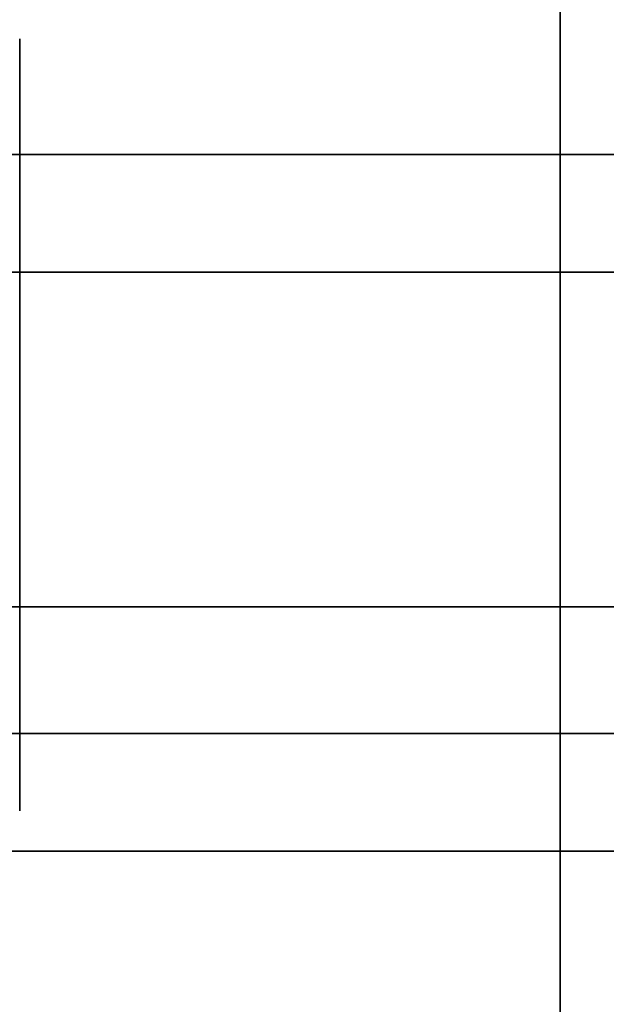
# Model space of a CAD drawing. Header units: millimetres. Extents: x -603 to 3703, y -115 to 249.
# Tile 35 of 256: x -413.7 to -412.94, y -16.351 to -15.075. Entities that reach past the tile are written whole.
import ezdxf

# ---------------------------------------------------------------- set-up
doc = ezdxf.new("R2010")
doc.units = ezdxf.units.MM
doc.layers.add('151', color=7, linetype='Continuous', true_color=0xffffff)

# ---------------------------------------------------------------- blocks, each defined once
blk = doc.blocks.new('UG_SURFACE_065')
at = {"layer": '151', "color": 6, "linetype": 'Continuous', "lineweight": 35}
for points in [[(-411, -15.25, 1027.2501), (-416, -15.25, 1027.2501), (-416, -15.25, 1073.2501), (-411, -15.25, 1073.2501)], [(-411, -15.4022, 1026.4846), (-416, -15.4022, 1026.4846), (-416, -15.25, 1027.2501), (-411, -15.25, 1027.2501)], [(-411, -15.25, 1073.2501), (-416, -15.25, 1073.2501), (-416, -15.4022, 1074.0154), (-411, -15.4022, 1074.0154)], [(-411, -15.8358, 1025.8358), (-416, -15.8358, 1025.8358), (-416, -15.4022, 1026.4846), (-411, -15.4022, 1026.4846)], [(-411, -15.4022, 1074.0154), (-416, -15.4022, 1074.0154), (-416, -15.8358, 1074.6642), (-411, -15.8358, 1074.6642)], [(-411, -16.4846, 1025.4022), (-416, -16.4846, 1025.4022), (-416, -15.8358, 1025.8358), (-411, -15.8358, 1025.8358)], [(-411, -15.8358, 1074.6642), (-416, -15.8358, 1074.6642), (-416, -16.4846, 1075.0978), (-411, -16.4846, 1075.0978)], [(-411, -16.1522, 1106.4847), (-416, -16.1522, 1106.4847), (-416, -16, 1107.25), (-411, -16, 1107.25)], [(-411, -16, 1107.25), (-416, -16, 1107.25), (-416, -16, 1153.25), (-411, -16, 1153.25)], [(-411, -16, 1153.25), (-416, -16, 1153.25), (-416, -16.1522, 1154.0154), (-411, -16.1522, 1154.0154)], [(-411, -16.5858, 1105.8358), (-416, -16.5858, 1105.8358), (-416, -16.1522, 1106.4847), (-411, -16.1522, 1106.4847)], [(-411, -16.1522, 1154.0154), (-416, -16.1522, 1154.0154), (-416, -16.5858, 1154.6642), (-411, -16.5858, 1154.6642)]]:
    blk.add_3dface(points, dxfattribs=at)
blk = doc.blocks.new('UG_SURFACE_072')
at = {"layer": '151', "color": 252, "linetype": 'Continuous', "lineweight": 35}
for points in [[(-413, -30.22, 2020.2501), (-413, 62.62, 2020.2501), (-414.5, 62.62, 2021.75), (-414.5, -30.22, 2021.75)], [(-414.5, -30.22, -7.75), (-414.5, 62.62, -7.75), (-413, 62.62, -7.75), (-413, -30.22, -7.75)], [(-413, 62.62, 2020.2501), (-413, -30.22, 2020.2501), (-413, -30.22, -7.75), (-413, 62.62, -7.75)]]:
    blk.add_3dface(points, dxfattribs=at)
blk = doc.blocks.new('UG_SURFACE_073')
at = {"layer": '151', "color": 252, "linetype": 'Continuous', "lineweight": 35}
for points in [[(-413, -30.22, 2020.2501), (-413, 62.62, 2020.2501), (-414.5, 62.62, 2021.75), (-414.5, -30.22, 2021.75)], [(-414.5, -30.22, -7.75), (-414.5, 62.62, -7.75), (-413, 62.62, -7.75), (-413, -30.22, -7.75)], [(-413, 62.62, 2020.2501), (-413, -30.22, 2020.2501), (-413, -30.22, -7.75), (-413, 62.62, -7.75)]]:
    blk.add_3dface(points, dxfattribs=at)
blk = doc.blocks.new('UG_SURFACE_074')
at = {"layer": '151', "color": 252, "linetype": 'Continuous', "lineweight": 35}
for points in [[(-414.5, -30.22, 2021.75), (414.5, -30.22, 2021.75), (414.5, 62.62, 2021.75), (-414.5, 62.62, 2021.75)], [(-413, 62.62, 2020.2501), (-413, -30.22, 2020.2501), (-414.5, -30.22, 2021.75), (-414.5, 62.62, 2021.75)], [(-413, -30.22, 2020.2501), (-413, 62.62, 2020.2501), (413, 62.62, 2020.2501), (413, -30.22, 2020.2501)], [(-468, -13.3, 2075.2499), (-468, -30.22, 2075.2499), (468, -30.22, 2075.2499), (468, -13.3, 2075.2499)], [(-466.5, -13.3, 2073.75), (466.5, -13.3, 2073.75), (466.5, -30.22, 2073.75), (-466.5, -30.22, 2073.75)]]:
    blk.add_3dface(points, dxfattribs=at)

msp = doc.modelspace()

# ---------------------------------------------------------------- linework, layer by layer
at = {"layer": '151', "color": 252, "linetype": 'Continuous', "lineweight": -3, "true_color": 0x939598}
for p, q in [((-413, 62.62, -7.75), (-413, -30.22, -7.75)), ((-413, -30.22, 2020.25), (-413, 62.62, 2020.25)), ((-413, -30.22, 2020.25), (-413, 62.62, 2020.25)), ((-413, 62.62, -7.75), (-413, -30.22, -7.75)), ((-413, -30.22, 2020.25), (-413, 62.62, 2020.25)), ((-411, -15.25, 1027.25), (-416, -15.25, 1027.25)), ((-416, -15.25, 1073.25), (-411, -15.25, 1073.25)), ((-411, -16, 1107.25), (-416, -16, 1107.25)), ((-416, -16, 1153.25), (-411, -16, 1153.25))]:
    msp.add_line(p, q, dxfattribs=at)
at = {"layer": '151', "color": 252, "linetype": 'Continuous', "lineweight": -3, "true_color": 0x939598, "extrusion": (1, 0, 0)}
msp.add_circle((-15.6, 1186.25, -413.7), 0.5, dxfattribs=at)
msp.add_circle((-15.6, 1186.25, -413.7), 0.5, dxfattribs=at)
at = {"layer": '151', "color": 252, "linetype": 'Continuous', "lineweight": -3, "true_color": 0x939598, "extrusion": (-1, 0, 0)}
msp.add_circle((15.6, 986.25, 413.7), 0.5, dxfattribs=at)
msp.add_circle((15.6, 986.25, 413.7), 0.5, dxfattribs=at)

# ---------------------------------------------------------------- block references
at = {"layer": '151', "color": 252, "linetype": 'Continuous', "lineweight": -3, "true_color": 0x939598}
for name in ['UG_SURFACE_072', 'UG_SURFACE_073', 'UG_SURFACE_074', 'UG_SURFACE_065']:
    msp.add_blockref(name, (0, 0), dxfattribs=at)

doc.saveas('drawing.dxf')
